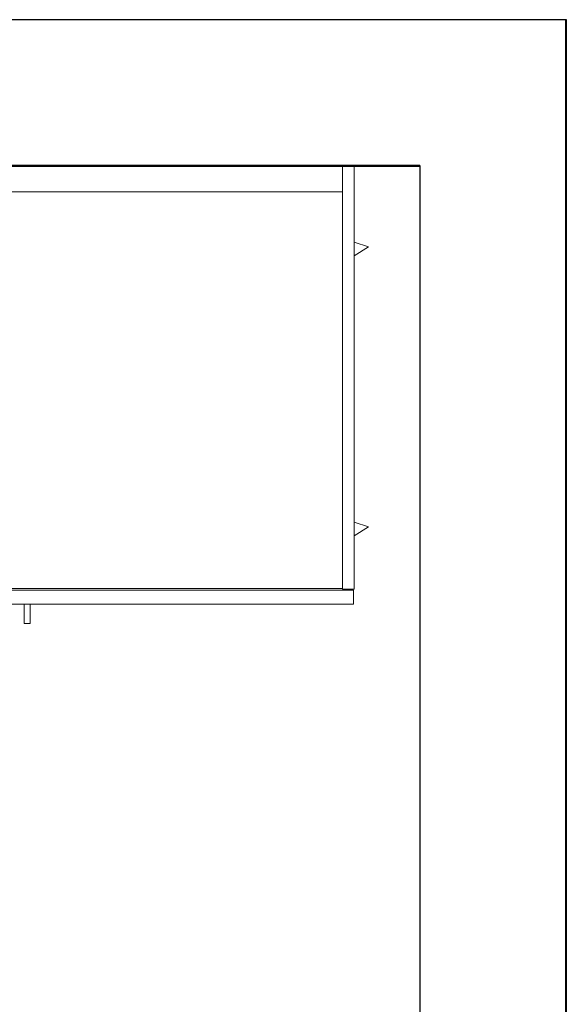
# Model space of a CAD drawing. Header units: millimetres. Extents: x -21756 to -17416, y 369 to 3070.
# Tile 31 of 31: x -18166 to -17416, y 1719 to 3070. Entities that reach past the tile are written whole.
import ezdxf

# ---------------------------------------------------------------- set-up
doc = ezdxf.new("R2010")
doc.units = ezdxf.units.MM
for name, color, linetype, lineweight in [('A-DETL-GENF', 92, 'Continuous', 18), ('A-FLOR', 192, 'Continuous', 25), ('A-WALL', 113, 'Continuous', 25)]:
    doc.layers.add(name, color=color, linetype=linetype, lineweight=lineweight)

# ---------------------------------------------------------------- blocks, each defined once
blk = doc.blocks.new('Kitchen_Cabinets_FINSA_Pro-Base-unit-500_blanc - Opening Type - _One right hinged door_ Height - _800 mm_-1383544-Niveau 0')
at = {"layer": 'A-DETL-GENF'}
for p, q in [((-250, 0), (-250, -104)), ((-234, 0), (-250, 0)), ((-234, -35), (-234, 0)), ((250, 0), (234, 0)), ((234, 0), (234, -35)), ((250, -104), (250, 0)), ((234, -35), (-234, -35)), ((-234, -35), (-234, -579)), ((-234, -579), (-234, -35)), ((234, -35), (234, -579)), ((234, -579), (234, -35)), ((-250, -104), (-269.5, -110.5)), ((-250, -122.8), (-250, -104)), ((-250, -104), (-250, -122.8)), ((269.5, -110.5), (250, -104)), ((250, -104), (250, -122.8)), ((250, -122.8), (250, -104)), ((-269.5, -110.5), (-250, -122.8)), ((250, -122.8), (269.5, -110.5)), ((-250, -122.8), (-250, -488)), ((250, -488), (250, -122.8)), ((-250, -488), (-269.5, -494.5)), ((-269.5, -494.5), (-250, -506.8)), ((-250, -506.8), (-250, -488)), ((-250, -488), (-250, -506.8)), ((250, -506.8), (250, -488)), ((269.5, -494.5), (250, -488)), ((250, -488), (250, -506.8)), ((250, -506.8), (269.5, -494.5)), ((-250, -506.8), (-250, -580)), ((250, -580), (250, -506.8)), ((-250, -580), (-234, -580)), ((-234, -579), (234, -579)), ((-234, -580), (-234, -579)), ((234, -579), (234, -580)), ((234, -580), (250, -580)), ((249, -581.3), (-248.8, -581.3)), ((-248.8, -581.3), (-248.8, -600.3)), ((249, -600.3), (249, -581.3)), ((-248.8, -600.3), (-202.9, -600.3)), ((-202.9, -600.3), (-194.9, -600.3)), ((-202.9, -600.3), (-202.9, -626.8)), ((-194.9, -600.3), (-202.9, -600.3)), ((-194.9, -600.3), (-54.9, -600.3)), ((-194.9, -626.8), (-194.9, -600.3)), ((-54.9, -600.3), (-46.9, -600.3)), ((-46.9, -600.3), (46.9, -600.3)), ((46.9, -600.3), (54.9, -600.3)), ((54.9, -600.3), (194.9, -600.3)), ((194.9, -600.3), (202.9, -600.3)), ((202.9, -600.3), (249, -600.3)), ((-202.9, -626.8), (-194.9, -626.8))]:
    blk.add_line(p, q, dxfattribs=at)

msp = doc.modelspace()

# ---------------------------------------------------------------- linework, layer by layer
at = {"layer": 'A-FLOR'}
for p, q in [((-20615.5, 2868.5), (-17616.5, 2868.5)), ((-17616.5, 2868.5), (-17616.5, 369))]:
    msp.add_line(p, q, dxfattribs=at)
at = {"layer": 'A-WALL'}
for p, q in [((-17415.5, 3069.5), (-20816.5, 3069.5)), ((-17416.5, 3069.5), (-17416.5, 369)), ((-17415.5, 369), (-17415.5, 3069.5)), ((-17616.5, 2869.5), (-20616.5, 2869.5)), ((-20615.5, 2868.5), (-17616.5, 2868.5)), ((-17616.5, 2869.5), (-17616.5, 2868.5))]:
    msp.add_line(p, q, dxfattribs=at)

# ---------------------------------------------------------------- block references
at = {"layer": 'A-DETL-GENF'}
msp.add_blockref('Kitchen_Cabinets_FINSA_Pro-Base-unit-500_blanc - Opening Type - _One right hinged door_ Height - _800 mm_-1383544-Niveau 0', (-17956.5, 2868.5), dxfattribs=at)

doc.saveas('drawing.dxf')
